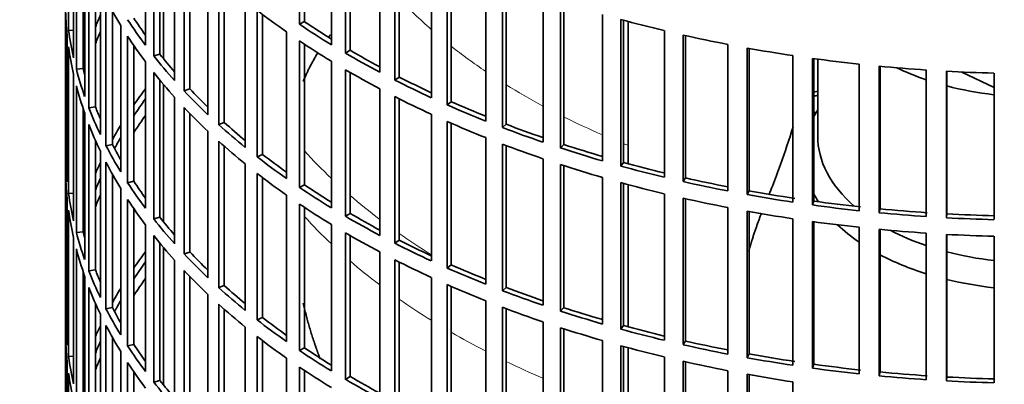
# Model space of a CAD drawing. Header units: millimetres. Extents: x 456 to 1331, y -1435 to 1458.
# Tile 4 of 28: x 1031 to 1176, y -1183 to -1129. Entities that reach past the tile are written whole.
import ezdxf

# ---------------------------------------------------------------- set-up
doc = ezdxf.new("R2010")
doc.units = ezdxf.units.MM
for name, color, linetype in [('VSI184-254_GIUNT', 7, 'Continuous'), ('VSI344-454_FILTR', 7, 'Continuous'), ('VSI344-454_SUPPO', 7, 'Continuous')]:
    doc.layers.add(name, color=color, linetype=linetype)

# ---------------------------------------------------------------- blocks, each defined once
blk = doc.blocks.new('SE4')
at = {"layer": 'VSI184-254_GIUNT', "color": 7, "linetype": 'Continuous', "lineweight": 35}
blk.add_line((1148.61, -1135.04), (1148.61, -1146.4), dxfattribs=at)
for centre, major_axis, start_param, end_param in [((1181.11, -1121.91), (-32.5, 0), 0.875493, 1.038932), ((1181.11, -1121.91), (-32.5, 0), 1.14425, 1.369498), ((1181.11, -1149.23), (34.5, 0), -3.483762, -3.431632), ((1181.11, -1146.4), (-32.5, 0), 0, 0.584062), ((1181.11, -1149.23), (34.5, 0), 3.431632, 3.493649), ((1181.11, -1149.23), (34.5, 0), 3.683371, 3.841652), ((1181.11, -1146.4), (-32.5, 0), 0.835386, 1.038932), ((1181.11, -1146.4), (-32.5, 0), 1.14425, 1.369498), ((1181.11, -1149.23), (34.5, 0), 3.970564, 4.214307), ((1181.11, -1149.23), (34.5, 0), 4.312034, 4.522906)]:
    blk.add_ellipse(centre, major_axis=major_axis, ratio=0.57735, start_param=start_param, end_param=end_param, dxfattribs=at)
at = {"layer": 'VSI344-454_FILTR', "color": 7, "linetype": 'Continuous', "lineweight": 35}
for p, q in [((1037.61, -1041.48), (1037.61, -1281.53)), ((1072.15, -1129.89), (1072.15, -1108.25)), ((1038.07, -1130.79), (1038.07, -1109.15)), ((1072.89, -1129.5), (1072.89, -1108.75)), ((1049.42, -1132.98), (1049.42, -1111.34)), ((1076.86, -1132.91), (1076.86, -1111.27)), ((1078.93, -1134.15), (1078.93, -1112.51)), ((1038.81, -1134.83), (1038.81, -1113.19)), ((1050.63, -1134.55), (1050.63, -1112.91)), ((1051.53, -1134.3), (1051.53, -1114.02)), ((1079.62, -1133.73), (1079.62, -1112.92)), ((1039.23, -1136.54), (1039.23, -1114.9)), ((1083.99, -1136.97), (1083.99, -1115.33)), ((1053.72, -1138.2), (1053.72, -1116.56)), ((1086.21, -1138.12), (1086.21, -1116.48)), ((1086.85, -1137.68), (1086.85, -1116.81)), ((1040.21, -1136.44), (1040.21, -1118.21)), ((1055.12, -1139.72), (1055.12, -1118.08)), ((1040.45, -1140.54), (1040.45, -1118.9)), ((1055.98, -1139.43), (1055.98, -1118.99)), ((1091.6, -1140.73), (1091.6, -1119.1)), ((1041.07, -1142.22), (1041.07, -1120.58)), ((1093.95, -1141.79), (1093.95, -1120.16)), ((1094.53, -1141.33), (1094.53, -1120.41)), ((1042.04, -1142.08), (1042.04, -1122.93)), ((1058.64, -1143.24), (1058.64, -1121.6)), ((1099.64, -1144.18), (1099.64, -1122.54)), ((1060.22, -1144.7), (1060.22, -1123.06)), ((1061.04, -1144.37), (1061.04, -1123.8)), ((1102.11, -1145.14), (1102.11, -1123.51)), ((1102.64, -1144.65), (1102.64, -1123.71)), ((1042.77, -1146.16), (1042.77, -1124.52)), ((1108.08, -1147.3), (1108.08, -1125.66)), ((1043.59, -1147.82), (1043.59, -1126.18)), ((1064.15, -1148.07), (1064.15, -1126.43)), ((1110.66, -1148.16), (1110.66, -1126.52)), ((1111.13, -1147.65), (1111.13, -1126.67)), ((1037.62, -1149.1), (1037.62, -1127.46)), ((1044.54, -1147.64), (1044.54, -1127.95)), ((1065.9, -1149.46), (1065.9, -1127.82)), ((1066.69, -1149.1), (1066.69, -1128.43)), ((1116.87, -1150.06), (1116.87, -1128.43)), ((1045.77, -1151.68), (1045.77, -1130.04)), ((1072.89, -1129.5), (1072.15, -1129.89)), ((1119.55, -1150.82), (1119.55, -1129.18)), ((1119.96, -1150.29), (1119.96, -1129.29)), ((1037.87, -1153.16), (1037.87, -1131.52)), ((1038.81, -1130.75), (1038.07, -1130.79)), ((1046.79, -1153.3), (1046.79, -1131.66)), ((1070.23, -1152.66), (1070.23, -1131.02)), ((1125.98, -1152.47), (1125.98, -1130.83)), ((1128.74, -1153.12), (1128.74, -1131.48)), ((1129.09, -1152.57), (1129.09, -1131.56)), ((1047.71, -1153.08), (1047.71, -1133.05)), ((1072.15, -1153.98), (1072.15, -1132.34)), ((1072.89, -1153.59), (1072.89, -1132.84)), ((1135.35, -1154.5), (1135.35, -1132.87)), ((1038.07, -1154.88), (1038.07, -1133.24)), ((1051.53, -1134.3), (1050.63, -1134.55)), ((1079.62, -1133.73), (1078.93, -1134.15)), ((1138.19, -1155.04), (1138.19, -1133.4)), ((1138.47, -1154.48), (1138.47, -1133.45)), ((1144.95, -1156.16), (1144.95, -1134.52)), ((1049.42, -1157.06), (1049.42, -1135.43)), ((1076.86, -1157), (1076.86, -1135.36)), ((1147.85, -1156.57), (1147.85, -1134.94)), ((1148.05, -1156.01), (1148.05, -1134.96)), ((1154.73, -1157.42), (1154.73, -1135.78)), ((1157.67, -1157.72), (1157.67, -1136.08)), ((1157.8, -1157.14), (1157.8, -1136.09)), ((1038.81, -1158.92), (1038.81, -1137.28)), ((1040.21, -1136.44), (1039.23, -1136.54)), ((1050.63, -1158.64), (1050.63, -1137)), ((1078.93, -1158.23), (1078.93, -1136.6)), ((1079.62, -1157.82), (1079.62, -1137)), ((1164.63, -1158.28), (1164.63, -1136.64)), ((1167.6, -1158.46), (1167.6, -1136.82)), ((1167.67, -1157.89), (1167.67, -1136.83)), ((1174.62, -1158.74), (1174.62, -1137.11)), ((1039.23, -1160.62), (1039.23, -1138.99)), ((1051.53, -1158.38), (1051.53, -1138.11)), ((1086.85, -1137.68), (1086.21, -1138.12)), ((1055.98, -1139.43), (1055.12, -1139.72)), ((1083.99, -1161.06), (1083.99, -1139.42)), ((1053.72, -1162.29), (1053.72, -1140.65)), ((1086.21, -1162.21), (1086.21, -1140.57)), ((1086.85, -1161.77), (1086.85, -1140.9)), ((1094.53, -1141.33), (1093.95, -1141.79)), ((1040.21, -1160.52), (1040.21, -1142.29)), ((1040.45, -1164.62), (1040.45, -1142.98)), ((1042.04, -1142.08), (1041.07, -1142.22)), ((1055.12, -1163.81), (1055.12, -1142.17)), ((1055.98, -1163.52), (1055.98, -1143.07)), ((1091.6, -1164.82), (1091.6, -1143.18)), ((1041.07, -1166.31), (1041.07, -1144.67)), ((1061.04, -1144.37), (1060.22, -1144.7)), ((1093.95, -1165.88), (1093.95, -1144.24)), ((1094.53, -1165.41), (1094.53, -1144.5)), ((1102.64, -1144.65), (1102.11, -1145.14)), ((1058.64, -1167.32), (1058.64, -1145.69)), ((1042.04, -1166.17), (1042.04, -1147.02)), ((1044.54, -1147.64), (1043.59, -1147.82)), ((1060.22, -1168.78), (1060.22, -1147.15)), ((1099.64, -1168.27), (1099.64, -1146.63)), ((1102.11, -1169.23), (1102.11, -1147.59)), ((1111.13, -1147.65), (1110.66, -1148.16)), ((1037.87, -1149.1), (1037.62, -1149.1)), ((1042.77, -1170.25), (1042.77, -1148.61)), ((1061.04, -1168.46), (1061.04, -1147.89)), ((1066.69, -1149.1), (1065.9, -1149.46)), ((1102.64, -1168.74), (1102.64, -1147.79)), ((1043.59, -1171.9), (1043.59, -1150.27)), ((1064.15, -1172.15), (1064.15, -1150.51)), ((1108.08, -1171.38), (1108.08, -1149.74)), ((1110.66, -1172.24), (1110.66, -1150.61)), ((1119.96, -1150.29), (1119.55, -1150.82)), ((1037.62, -1173.19), (1037.62, -1151.55)), ((1044.54, -1171.72), (1044.54, -1152.04)), ((1065.9, -1173.54), (1065.9, -1151.91)), ((1111.13, -1171.73), (1111.13, -1150.76)), ((1047.71, -1153.08), (1046.79, -1153.3)), ((1066.69, -1173.19), (1066.69, -1152.51)), ((1116.87, -1174.15), (1116.87, -1152.51)), ((1119.55, -1174.9), (1119.55, -1153.27)), ((1119.96, -1174.38), (1119.96, -1153.38)), ((1129.09, -1152.57), (1128.74, -1153.12)), ((1038.81, -1154.83), (1038.07, -1154.88)), ((1045.77, -1175.77), (1045.77, -1154.13)), ((1072.89, -1153.59), (1072.15, -1153.98)), ((1125.98, -1176.56), (1125.98, -1154.92)), ((1138.47, -1154.48), (1138.19, -1155.04)), ((1037.87, -1177.25), (1037.87, -1155.61)), ((1046.79, -1177.38), (1046.79, -1155.75)), ((1070.23, -1176.75), (1070.23, -1155.11)), ((1072.15, -1178.06), (1072.15, -1156.43)), ((1128.74, -1177.2), (1128.74, -1155.56)), ((1129.09, -1176.66), (1129.09, -1155.64)), ((1148.05, -1156.01), (1147.85, -1156.57)), ((1038.07, -1178.96), (1038.07, -1157.33)), ((1047.71, -1177.17), (1047.71, -1157.13)), ((1072.89, -1177.68), (1072.89, -1156.92)), ((1079.62, -1157.82), (1078.93, -1158.23)), ((1135.35, -1178.59), (1135.35, -1156.95)), ((1138.19, -1179.12), (1138.19, -1157.49)), ((1138.47, -1178.57), (1138.47, -1157.54)), ((1157.8, -1157.14), (1157.67, -1157.72)), ((1167.67, -1157.89), (1167.6, -1158.46)), ((1051.53, -1158.38), (1050.63, -1158.64)), ((1144.95, -1180.24), (1144.95, -1158.61)), ((1147.85, -1180.66), (1147.85, -1159.02)), ((1148.05, -1180.09), (1148.05, -1159.05)), ((1040.21, -1160.52), (1039.23, -1160.62)), ((1049.42, -1181.15), (1049.42, -1159.51)), ((1076.86, -1181.08), (1076.86, -1159.45)), ((1078.93, -1182.32), (1078.93, -1160.68)), ((1154.73, -1181.5), (1154.73, -1159.87)), ((1157.67, -1181.8), (1157.67, -1160.17)), ((1157.8, -1181.23), (1157.8, -1160.18)), ((1164.63, -1182.37), (1164.63, -1160.73)), ((1038.81, -1183), (1038.81, -1161.37)), ((1050.63, -1182.72), (1050.63, -1161.09)), ((1051.53, -1182.47), (1051.53, -1162.2)), ((1079.62, -1181.91), (1079.62, -1161.09)), ((1086.85, -1161.77), (1086.21, -1162.21)), ((1167.6, -1182.55), (1167.6, -1160.91)), ((1167.67, -1181.97), (1167.67, -1160.91)), ((1174.62, -1182.83), (1174.62, -1161.19)), ((1039.23, -1184.71), (1039.23, -1163.07)), ((1055.98, -1163.52), (1055.12, -1163.81)), ((1083.99, -1185.14), (1083.99, -1163.51)), ((1053.72, -1186.37), (1053.72, -1164.74)), ((1086.21, -1186.3), (1086.21, -1164.66)), ((1086.85, -1185.85), (1086.85, -1164.98)), ((1040.21, -1184.61), (1040.21, -1166.38)), ((1042.04, -1166.17), (1041.07, -1166.31)), ((1055.12, -1187.89), (1055.12, -1166.26)), ((1094.53, -1165.41), (1093.95, -1165.88)), ((1040.45, -1188.71), (1040.45, -1167.07)), ((1055.98, -1187.6), (1055.98, -1167.16)), ((1091.6, -1188.91), (1091.6, -1167.27)), ((1041.07, -1190.39), (1041.07, -1168.76)), ((1061.04, -1168.46), (1060.22, -1168.78)), ((1093.95, -1189.97), (1093.95, -1168.33)), ((1094.53, -1189.5), (1094.53, -1168.59)), ((1102.64, -1168.74), (1102.11, -1169.23)), ((1058.64, -1191.41), (1058.64, -1169.77)), ((1099.64, -1192.35), (1099.64, -1170.72)), ((1042.04, -1190.25), (1042.04, -1171.1)), ((1044.54, -1171.72), (1043.59, -1171.9)), ((1060.22, -1192.87), (1060.22, -1171.23)), ((1061.04, -1192.55), (1061.04, -1171.97)), ((1102.11, -1193.32), (1102.11, -1171.68)), ((1102.64, -1192.83), (1102.64, -1171.88)), ((1111.13, -1171.73), (1110.66, -1172.24)), ((1037.87, -1173.18), (1037.62, -1173.19)), ((1042.77, -1194.33), (1042.77, -1172.7)), ((1066.69, -1173.19), (1065.9, -1173.54)), ((1108.08, -1195.47), (1108.08, -1173.83)), ((1043.59, -1195.99), (1043.59, -1174.35)), ((1064.15, -1196.24), (1064.15, -1174.6)), ((1110.66, -1196.33), (1110.66, -1174.69)), ((1111.13, -1195.82), (1111.13, -1174.84)), ((1119.96, -1174.38), (1119.55, -1174.9)), ((1037.62, -1197.27), (1037.62, -1175.64)), ((1044.54, -1195.81), (1044.54, -1176.12)), ((1065.9, -1197.63), (1065.9, -1175.99)), ((1066.69, -1197.28), (1066.69, -1176.6)), ((1116.87, -1198.24), (1116.87, -1176.6)), ((1129.09, -1176.66), (1128.74, -1177.2)), ((1045.77, -1199.85), (1045.77, -1178.21)), ((1047.71, -1177.17), (1046.79, -1177.38)), ((1072.89, -1177.68), (1072.15, -1178.06)), ((1119.55, -1198.99), (1119.55, -1177.35)), ((1119.96, -1198.46), (1119.96, -1177.47)), ((1038.81, -1178.92), (1038.07, -1178.96)), ((1070.23, -1200.83), (1070.23, -1179.2)), ((1125.98, -1200.64), (1125.98, -1179.01)), ((1128.74, -1201.29), (1128.74, -1179.65)), ((1138.47, -1178.57), (1138.19, -1179.12)), ((1037.87, -1201.33), (1037.87, -1179.7)), ((1046.79, -1201.47), (1046.79, -1179.83)), ((1072.15, -1202.15), (1072.15, -1180.51)), ((1072.89, -1201.76), (1072.89, -1181.01)), ((1129.09, -1200.75), (1129.09, -1179.73)), ((1135.35, -1202.68), (1135.35, -1181.04)), ((1148.05, -1180.09), (1147.85, -1180.66)), ((1038.07, -1203.05), (1038.07, -1181.41)), ((1047.71, -1201.25), (1047.71, -1181.22)), ((1051.53, -1182.47), (1050.63, -1182.72)), ((1079.62, -1181.91), (1078.93, -1182.32)), ((1138.19, -1203.21), (1138.19, -1181.57)), ((1138.47, -1202.65), (1138.47, -1181.62)), ((1157.8, -1181.23), (1157.67, -1181.8)), ((1167.67, -1181.97), (1167.6, -1182.55)), ((1144.95, -1204.33), (1144.95, -1182.69))]:
    blk.add_line(p, q, dxfattribs=at)
for centre, major_axis, start_param, end_param in [((1181.11, -1041.48), (143.5, 0), 2.974441, 5.121449), ((1181.11, -1102.52), (-143.5, 0), 0.289645, 0.338674), ((1181.11, -1126.6), (-143.5, 0), 0.010392, 0.059421), ((1181.11, -1148.24), (-142.5, 0), -0.242088, -0.219659), ((1181.11, -1078.43), (-143.5, 0), 0.63871, 0.68774), ((1181.11, -1100.07), (-143.5, 0), 0.359458, 0.408487), ((1181.11, -1100.07), (-142.5, 0), 0.359286, 0.391958), ((1181.11, -1075.98), (-143.5, 0), 0.708524, 0.757553), ((1181.11, -1075.98), (-142.5, 0), 0.708352, 0.750104), ((1181.11, -1054.34), (-143.5, 0), 1.127403, 1.176432), ((1181.11, -1124.15), (-143.5, 0), 0.080205, 0.129234), ((1181.11, -1150.69), (-142.5, 0), -0.242088, -0.219659), ((1181.11, -1102.52), (-143.5, 0), 0.359458, 0.408487), ((1181.11, -1054.34), (-143.5, 0), 1.197216, 1.246245), ((1181.11, -1148.24), (-143.5, 0), -0.199048, -0.190533), ((1181.11, -1078.43), (-143.5, 0), 0.708524, 0.757553), ((1181.11, -1126.6), (-143.5, 0), 0.080205, 0.129234), ((1181.11, -1100.07), (-143.5, 0), 0.429271, 0.4783), ((1181.11, -1100.07), (-142.5, 0), 0.429099, 0.464583), ((1181.11, -1075.98), (-143.5, 0), 0.778337, 0.827366), ((1181.11, -1075.98), (-142.5, 0), 0.778165, 0.820895), ((1181.11, -1054.34), (-143.5, 0), 1.267029, 1.316058), ((1181.11, -1148.24), (-142.5, 0), -0.160582, -0.149846), ((1181.11, -1054.34), (-143.5, 0), 1.336842, 1.385871), ((1181.11, -1054.34), (-143.5, 0), 1.406655, 1.455685), ((1181.11, -1124.15), (-143.5, 0), 0.150018, 0.199048), ((1181.11, -1124.15), (-142.5, 0), 0.149846, 0.160582), ((1181.11, -1102.52), (-143.5, 0), 0.429271, 0.4783), ((1181.11, -1078.43), (-143.5, 0), 0.778337, 0.827366), ((1181.11, -1054.34), (-143.5, 0), 1.476469, 1.525498), ((1181.11, -1126.6), (-143.5, 0), 0.150018, 0.199048), ((1181.11, -1075.98), (-143.5, 0), 0.84815, 0.897179), ((1181.11, -1075.98), (-142.5, 0), 0.847978, 0.891566), ((1181.11, -1172.33), (-143.5, 0), -0.408487, -0.377404), ((1181.11, -1100.07), (-143.5, 0), 0.499084, 0.548113), ((1181.11, -1100.07), (-142.5, 0), 0.498912, 0.536508), ((1181.11, -1220.5), (-143.5, 0), -1.342333, -1.336842), ((1181.11, -1220.5), (-142.5, 0), -1.340701, -1.33667), ((1181.11, -1172.33), (-142.5, 0), -0.391958, -0.359286), ((1181.11, -1078.43), (-143.5, 0), 0.84815, 0.897179), ((1181.11, -1075.98), (-143.5, 0), 0.917963, 0.966992), ((1181.11, -1075.98), (-142.5, 0), 0.917791, 0.962144), ((1181.11, -1124.15), (-143.5, 0), 0.219831, 0.268861), ((1181.11, -1124.15), (-142.5, 0), 0.219659, 0.242088), ((1181.11, -1174.78), (-142.5, 0), -0.391958, -0.359286), ((1181.11, -1102.52), (-143.5, 0), 0.499084, 0.548113), ((1181.11, -1222.95), (-142.5, 0), -1.339301, -1.33667), ((1181.11, -1126.6), (-143.5, 0), 0.219831, 0.268861), ((1181.11, -1172.33), (-143.5, 0), -0.338674, -0.312019), ((1181.11, -1100.07), (-143.5, 0), 0.568897, 0.617927), ((1181.11, -1100.07), (-142.5, 0), 0.568725, 0.607984), ((1181.11, -1078.43), (-143.5, 0), 0.917963, 0.966992), ((1181.11, -1075.98), (-142.5, 0), 0.987604, 1.032651), ((1181.11, -1075.98), (-143.5, 0), 0.987776, 1.036806), ((1181.11, -1124.15), (-142.5, 0), 0.289473, 0.318152), ((1181.11, -1172.33), (-142.5, 0), -0.318152, -0.297119), ((1181.11, -1102.52), (-143.5, 0), 0.568897, 0.617927), ((1181.11, -1078.43), (-143.5, 0), 0.987776, 1.036806), ((1181.11, -1075.98), (-142.5, 0), 1.057417, 1.103102), ((1181.11, -1148.24), (-143.5, 0), 0.010392, 0.059421), ((1181.11, -1124.15), (-143.5, 0), 0.289645, 0.338674), ((1181.11, -1100.07), (-142.5, 0), 0.638538, 0.679153), ((1181.11, -1075.98), (-143.5, 0), 1.057589, 1.106619), ((1181.11, -1172.33), (-143.5, 0), -0.268861, -0.248955), ((1181.11, -1126.6), (-143.5, 0), 0.289645, 0.338674), ((1181.11, -1100.07), (-143.5, 0), 0.63871, 0.68774), ((1181.11, -1078.43), (-143.5, 0), 1.057589, 1.106619), ((1181.11, -1075.98), (-142.5, 0), 1.127231, 1.17351), ((1181.11, -1150.69), (-143.5, 0), 0.010392, 0.059421), ((1181.11, -1102.52), (-143.5, 0), 0.63871, 0.68774), ((1181.11, -1075.98), (-143.5, 0), 1.127403, 1.176432), ((1181.11, -1172.33), (-142.5, 0), -0.242088, -0.219659), ((1181.11, -1124.15), (-143.5, 0), 0.359458, 0.408487), ((1181.11, -1124.15), (-142.5, 0), 0.359286, 0.391958), ((1181.11, -1078.43), (-143.5, 0), 1.127403, 1.176432), ((1181.11, -1075.98), (-143.5, 0), 1.197216, 1.246245), ((1181.11, -1075.98), (-142.5, 0), 1.197044, 1.243883), ((1181.11, -1148.24), (-143.5, 0), 0.080205, 0.129234), ((1181.11, -1100.07), (-143.5, 0), 0.708524, 0.757553), ((1181.11, -1100.07), (-142.5, 0), 0.708352, 0.750104), ((1181.11, -1075.98), (-142.5, 0), 1.266857, 1.31623), ((1181.11, -1172.33), (-143.5, 0), -0.199048, -0.190533), ((1181.11, -1174.78), (-142.5, 0), -0.242088, -0.219659), ((1181.11, -1126.6), (-143.5, 0), 0.359458, 0.408487), ((1181.11, -1102.52), (-143.5, 0), 0.708524, 0.757553), ((1181.11, -1078.43), (-143.5, 0), 1.197216, 1.246245), ((1181.11, -1075.98), (-143.5, 0), 1.267029, 1.316058), ((1181.11, -1075.98), (-142.5, 0), 1.33667, 1.386044), ((1181.11, -1150.69), (-143.5, 0), 0.080205, 0.129234), ((1181.11, -1100.07), (-142.5, 0), 0.778165, 0.820895), ((1181.11, -1078.43), (-143.5, 0), 1.267029, 1.316058), ((1181.11, -1075.98), (-143.5, 0), 1.336842, 1.385871), ((1181.11, -1075.98), (-143.5, 0), 1.406655, 1.455685), ((1181.11, -1075.98), (-142.5, 0), 1.406483, 1.455857), ((1181.11, -1075.98), (-142.5, 0), 1.476296, 1.52567), ((1181.11, -1172.33), (-142.5, 0), -0.160582, -0.149846), ((1181.11, -1124.15), (-143.5, 0), 0.429271, 0.4783), ((1181.11, -1124.15), (-142.5, 0), 0.429099, 0.464583), ((1181.11, -1100.07), (-143.5, 0), 0.778337, 0.827366), ((1181.11, -1078.43), (-143.5, 0), 1.336842, 1.385871), ((1181.11, -1075.98), (-143.5, 0), 1.476469, 1.525498), ((1181.11, -1148.24), (-143.5, 0), 0.150018, 0.199048), ((1181.11, -1148.24), (-142.5, 0), 0.149846, 0.160582), ((1181.11, -1102.52), (-143.5, 0), 0.778337, 0.827366), ((1181.11, -1078.43), (-143.5, 0), 1.406655, 1.455685), ((1181.11, -1126.6), (-143.5, 0), 0.429271, 0.4783), ((1181.11, -1100.07), (-143.5, 0), 0.84815, 0.897179), ((1181.11, -1100.07), (-142.5, 0), 0.847978, 0.891566), ((1181.11, -1078.43), (-143.5, 0), 1.476469, 1.525498), ((1181.11, -1150.69), (-143.5, 0), 0.150018, 0.199048), ((1181.11, -1196.41), (-143.5, 0), -0.408487, -0.377404), ((1181.11, -1124.15), (-142.5, 0), 0.498912, 0.536508), ((1181.11, -1196.41), (-142.5, 0), -0.391958, -0.359286), ((1181.11, -1124.15), (-143.5, 0), 0.499084, 0.548113), ((1181.11, -1102.52), (-143.5, 0), 0.84815, 0.897179), ((1181.11, -1148.24), (-143.5, 0), 0.219831, 0.268861), ((1181.11, -1148.24), (-142.5, 0), 0.219659, 0.242088), ((1181.11, -1126.6), (-143.5, 0), 0.499084, 0.548113), ((1181.11, -1100.07), (-143.5, 0), 0.917963, 0.966992), ((1181.11, -1100.07), (-142.5, 0), 0.917791, 0.962144), ((1181.11, -1198.86), (-142.5, 0), -0.391958, -0.359286), ((1181.11, -1150.69), (-143.5, 0), 0.219831, 0.268861), ((1181.11, -1196.41), (-143.5, 0), -0.338674, -0.312019), ((1181.11, -1124.15), (-143.5, 0), 0.568897, 0.617927), ((1181.11, -1124.15), (-142.5, 0), 0.568725, 0.607984), ((1181.11, -1102.52), (-143.5, 0), 0.917963, 0.966992), ((1181.11, -1100.07), (-143.5, 0), 0.987776, 1.036806), ((1181.11, -1100.07), (-142.5, 0), 0.987604, 1.032651), ((1181.11, -1196.41), (-142.5, 0), -0.318152, -0.297119), ((1181.11, -1148.24), (-143.5, 0), 0.289645, 0.338674), ((1181.11, -1148.24), (-142.5, 0), 0.289473, 0.318152), ((1181.11, -1126.6), (-143.5, 0), 0.568897, 0.617927), ((1181.11, -1102.52), (-143.5, 0), 0.987776, 1.036806), ((1181.11, -1100.07), (-143.5, 0), 1.057589, 1.106619), ((1181.11, -1100.07), (-142.5, 0), 1.057417, 1.103102), ((1181.11, -1172.33), (-143.5, 0), 0.010392, 0.059421), ((1181.11, -1124.15), (-143.5, 0), 0.63871, 0.68774), ((1181.11, -1124.15), (-142.5, 0), 0.638538, 0.679153), ((1181.11, -1196.41), (-143.5, 0), -0.268861, -0.248955), ((1181.11, -1150.69), (-143.5, 0), 0.289645, 0.338674), ((1181.11, -1102.52), (-143.5, 0), 1.057589, 1.106619), ((1181.11, -1100.07), (-143.5, 0), 1.127403, 1.176432), ((1181.11, -1100.07), (-142.5, 0), 1.127231, 1.17351), ((1181.11, -1174.78), (-143.5, 0), 0.010392, 0.059421), ((1181.11, -1196.41), (-142.5, 0), -0.242088, -0.219659), ((1181.11, -1126.6), (-143.5, 0), 0.63871, 0.68774), ((1181.11, -1100.07), (-142.5, 0), 1.197044, 1.243883), ((1181.11, -1148.24), (-143.5, 0), 0.359458, 0.408487), ((1181.11, -1148.24), (-142.5, 0), 0.359286, 0.391958), ((1181.11, -1124.15), (-143.5, 0), 0.708524, 0.757553), ((1181.11, -1124.15), (-142.5, 0), 0.708352, 0.750104), ((1181.11, -1102.52), (-143.5, 0), 1.127403, 1.176432), ((1181.11, -1100.07), (-143.5, 0), 1.197216, 1.246245), ((1181.11, -1172.33), (-143.5, 0), 0.080205, 0.129234), ((1181.11, -1198.86), (-142.5, 0), -0.242088, -0.219659), ((1181.11, -1102.52), (-143.5, 0), 1.197216, 1.246245), ((1181.11, -1100.07), (-143.5, 0), 1.267029, 1.316058), ((1181.11, -1100.07), (-142.5, 0), 1.266857, 1.31623), ((1181.11, -1196.41), (-143.5, 0), -0.199048, -0.190533), ((1181.11, -1150.69), (-143.5, 0), 0.359458, 0.408487), ((1181.11, -1126.6), (-143.5, 0), 0.708524, 0.757553), ((1181.11, -1100.07), (-143.5, 0), 1.336842, 1.385871), ((1181.11, -1100.07), (-142.5, 0), 1.33667, 1.386044), ((1181.11, -1174.78), (-143.5, 0), 0.080205, 0.129234), ((1181.11, -1148.24), (-142.5, 0), 0.429099, 0.464583), ((1181.11, -1124.15), (-143.5, 0), 0.778337, 0.827366), ((1181.11, -1124.15), (-142.5, 0), 0.778165, 0.820895), ((1181.11, -1102.52), (-143.5, 0), 1.267029, 1.316058), ((1181.11, -1100.07), (-143.5, 0), 1.406655, 1.455685), ((1181.11, -1100.07), (-142.5, 0), 1.406483, 1.455857), ((1181.11, -1100.07), (-143.5, 0), 1.476469, 1.525498), ((1181.11, -1100.07), (-142.5, 0), 1.476296, 1.52567), ((1181.11, -1148.24), (-143.5, 0), 0.429271, 0.4783)]:
    blk.add_ellipse(centre, major_axis=major_axis, ratio=0.57735, start_param=start_param, end_param=end_param, dxfattribs=at)
at = {"layer": 'VSI344-454_SUPPO', "color": 7, "linetype": 'Continuous', "lineweight": 35}
for p, q in [((1052.09, -1134.99), (1052.09, -1114.69)), ((1120.63, -1150.47), (1120.63, -1129.47)), ((1169.86, -1136.94), (1174.62, -1139.24)), ((1052.09, -1159.07), (1052.09, -1138.77)), ((1120.63, -1174.56), (1120.63, -1153.56)), ((1052.09, -1183.16), (1052.09, -1162.86)), ((1120.63, -1198.65), (1120.63, -1177.65))]:
    blk.add_line(p, q, dxfattribs=at)
at = {"layer": 'VSI344-454_SUPPO', "color": 4, "linetype": 'Continuous', "lineweight": 9}
for centre, major_axis, start_param, end_param in [((1181.11, -1096.83), (-106.99, 0), 0.492641, 0.579522), ((1181.11, -1096.83), (-106.99, 0), 0.627902, 0.705081), ((1181.11, -1096.83), (-106.99, 0), 0.747348, 0.819367), ((1181.11, -1096.83), (-106.99, 0), 0.857735, 0.926692), ((1181.11, -1096.83), (-106.99, 0), 0.962313, 0.96998), ((1181.11, -1116.07), (-122, 0), 0.479891, 0.546105), ((1181.11, -1116.07), (-122, 0), 0.588316, 0.649986), ((1181.11, -1125.75), (-122, 0), 0.479891, 0.546105), ((1181.11, -1116.07), (-122, 0), 0.687784, 0.746968), ((1181.11, -1125.75), (-122, 0), 0.588316, 0.649986), ((1181.11, -1125.75), (-122, 0), 0.687784, 0.746968), ((1181.11, -1125.75), (-122, 0), 0.781768, 0.839497), ((1181.11, -1125.75), (-122, 0), 0.872093, 0.928959)]:
    blk.add_ellipse(centre, major_axis=major_axis, ratio=0.57735, start_param=start_param, end_param=end_param, dxfattribs=at)
at = {"layer": 'VSI344-454_SUPPO', "color": 7, "linetype": 'Continuous', "lineweight": 35}
blk.add_open_spline([(1076.42, -1131.8), (1076.55, -1131.63), (1076.67, -1131.47)], degree=2, dxfattribs=at)
for points, degree, knots in [([(1072.7, -1138.33), (1073.55, -1136.21), (1074.81, -1134.15), (1074.84, -1134.11), (1074.86, -1134.08)], 2, [0.3285415, 0.3285415, 0.3285415, 0.5, 0.5, 0.5029097, 0.5029097, 0.5029097]), ([(1144.98, -1145.04), (1144.39, -1146.92), (1143.77, -1148.77), (1142.73, -1151.67), (1142.33, -1152.74), (1141.76, -1154.2), (1141.6, -1154.61), (1141.44, -1155.01)], 3, [0.7699646, 0.7699646, 0.7699646, 0.7699646, 0.875, 0.875, 0.9375, 0.9375, 0.9619995, 0.9619995, 0.9619995, 0.9619995]), ([(1138.42, -1163.46), (1138.64, -1162.68), (1138.87, -1161.9), (1139.54, -1159.74), (1140.31, -1157.78)], 2, [0.6790351, 0.6790351, 0.6790351, 0.75, 0.75, 0.9525285, 0.9525285, 0.9525285]), ([(1075.18, -1179.27), (1074.9, -1178.53), (1074.63, -1177.78), (1073.48, -1174.5), (1072.69, -1171.06)], 2, [0.4629415, 0.4629415, 0.4629415, 0.5, 0.5, 0.6620373, 0.6620373, 0.6620373])]:
    blk.add_open_spline(points, degree=degree, knots=knots, dxfattribs=at)

msp = doc.modelspace()

# ---------------------------------------------------------------- block references
msp.add_blockref('SE4', (0, 0))

doc.saveas('drawing.dxf')
